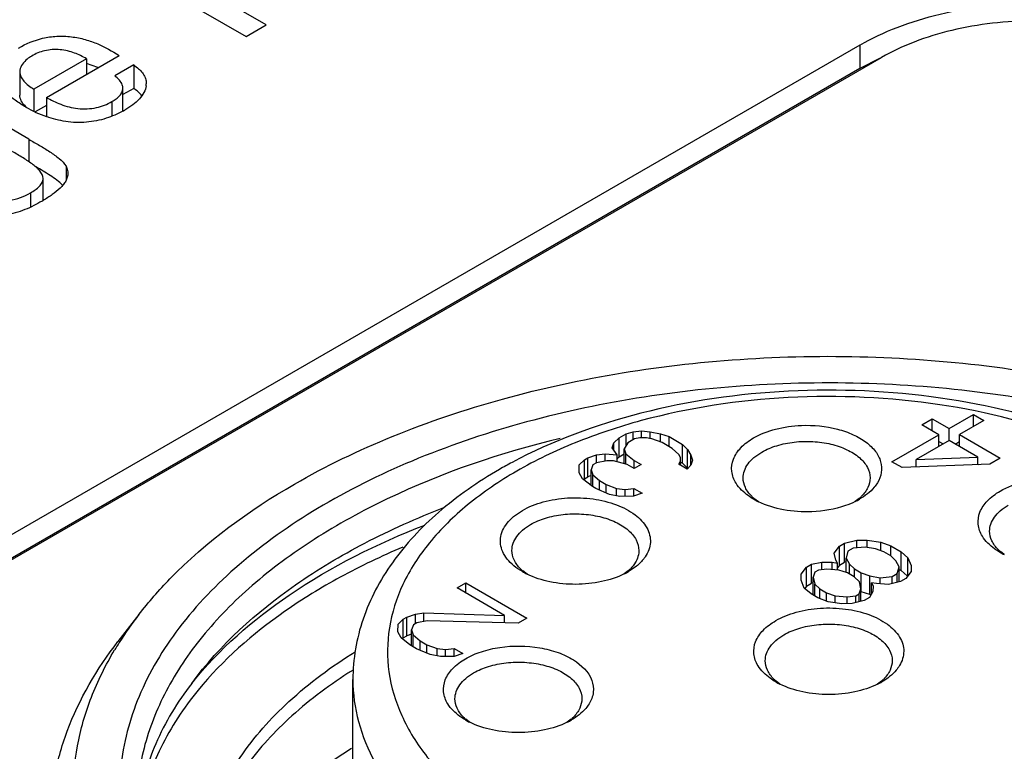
# Model space of a CAD drawing. Header units: inches. Extents: x 0 to 34, y 0 to 22.
# Tile 81 of 103: x 28.763 to 29.099, y 19.215 to 19.465. Entities that reach past the tile are written whole.
import ezdxf

# ---------------------------------------------------------------- set-up
doc = ezdxf.new("R2010")
doc.units = ezdxf.units.IN
doc.header["$LTSCALE"] = 1.87
doc.header["$MEASUREMENT"] = 0
doc.layers.get('0').update_dxf_attribs({"linetype": 'CONTINUOUS'})

msp = doc.modelspace()

# ---------------------------------------------------------------- linework, layer by layer
at = {"color": 7, "linetype": 'CONTINUOUS'}
for p, q in [((28.8472902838, 19.4633005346), (28.7976297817, 19.4919738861)), ((28.7907531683, 19.4880034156), (28.8404136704, 19.4593300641)), ((28.8404136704, 19.4593300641), (28.8472902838, 19.4633005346)), ((29.0498891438, 19.4564103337), (28.6469679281, 19.2238072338)), ((29.0498891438, 19.4564103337), (29.0498891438, 19.448374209)), ((28.7722809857, 19.4385755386), (28.7971112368, 19.4529122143)), ((28.6543336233, 19.2195543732), (29.0572548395, 19.4521574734)), ((28.7859576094, 19.4517219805), (28.7680128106, 19.4413608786)), ((28.7859576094, 19.4517219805), (28.7859576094, 19.4464722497)), ((28.7898592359, 19.4487299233), (28.7859576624, 19.450151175)), ((28.8020609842, 19.4496562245), (28.7955968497, 19.4459239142)), ((28.8020609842, 19.4496562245), (28.8020609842, 19.4416200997)), ((29.0568171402, 19.451951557), (29.0498891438, 19.448374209)), ((29.0498891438, 19.448374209), (28.6469679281, 19.215771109)), ((28.7632244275, 19.4473517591), (28.7632244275, 19.4393156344)), ((28.8063291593, 19.4437804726), (28.8063613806, 19.4431959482)), ((28.7680128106, 19.4413608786), (28.7680128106, 19.4337958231)), ((28.7983756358, 19.4338964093), (28.7983756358, 19.4416910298)), ((28.8020609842, 19.4416200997), (28.7983756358, 19.4394922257)), ((28.7663157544, 19.4242553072), (28.7447843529, 19.4367643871)), ((28.7722809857, 19.4357891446), (28.7684425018, 19.4335728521)), ((28.7722809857, 19.4385755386), (28.7722809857, 19.4320140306)), ((28.7946373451, 19.4371080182), (28.7946373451, 19.4321291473)), ((28.7656444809, 19.435007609), (28.7649858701, 19.4356275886)), ((28.7663157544, 19.4242553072), (28.7663157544, 19.4165952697)), ((28.778975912, 19.4150402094), (28.778975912, 19.4102554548)), ((28.7711407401, 19.4033756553), (28.7711407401, 19.4108937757)), ((28.7668058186, 19.4059424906), (28.7668058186, 19.4010877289)), ((28.7709131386, 19.4032311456), (28.7707950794, 19.4031628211)), ((29.0710425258, 19.3267828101), (29.0745964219, 19.3288347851)), ((29.0745964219, 19.324730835), (29.0745964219, 19.3288347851)), ((29.0745964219, 19.3288347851), (29.0803961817, 19.3254860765)), ((29.0803961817, 19.3254860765), (29.0886886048, 19.3302740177)), ((29.092168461, 19.3282647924), (29.0838760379, 19.3234768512)), ((29.0886886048, 19.326255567), (29.0886886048, 19.3302740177)), ((29.0886886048, 19.3302740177), (29.092168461, 19.3282647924)), ((29.0768422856, 19.3234341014), (29.0710425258, 19.3267828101)), ((29.0803961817, 19.3214248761), (29.0803961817, 19.3254860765)), ((28.9659632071, 19.3206283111), (28.967752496, 19.3223311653)), ((28.967752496, 19.3223311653), (28.9701217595, 19.3236991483)), ((28.967752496, 19.3159022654), (28.967752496, 19.3223311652)), ((28.9701217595, 19.3236991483), (28.972478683, 19.3243902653)), ((28.9701217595, 19.3197627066), (28.9701217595, 19.3236991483)), ((28.9730216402, 19.3220247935), (28.9706523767, 19.3206568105)), ((28.972478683, 19.3243902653), (28.9754155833, 19.3247465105)), ((28.972478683, 19.3217112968), (28.972478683, 19.3243902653)), ((28.9747862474, 19.3223739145), (28.9730216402, 19.3220247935)), ((28.9771308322, 19.3223881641), (28.9747862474, 19.3223739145)), ((28.9754155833, 19.3223739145), (28.9754155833, 19.3247465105)), ((28.9754155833, 19.3247465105), (28.9783401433, 19.3244258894)), ((28.9788830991, 19.3220604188), (28.9771308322, 19.3223881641)), ((28.9783401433, 19.3220604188), (28.9783401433, 19.3244258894)), ((28.9783401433, 19.3244258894), (28.9818446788, 19.3237703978)), ((28.9823752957, 19.3207280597), (28.9788830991, 19.3220604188)), ((28.9818446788, 19.3209305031), (28.9818446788, 19.3237703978)), ((28.9818446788, 19.3237703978), (28.9847568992, 19.3227729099)), ((28.9847568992, 19.3193529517), (28.9847568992, 19.3227729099)), ((28.9847568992, 19.3227729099), (28.989396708, 19.3200939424)), ((29.0608497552, 19.3142002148), (29.0768422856, 19.3234341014)), ((29.0768422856, 19.3194156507), (29.0768422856, 19.3234341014)), ((29.0838760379, 19.319372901), (29.0838760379, 19.3234768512)), ((29.0838760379, 19.3234768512), (29.0977954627, 19.3154399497)), ((28.9653462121, 19.3189325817), (28.9659632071, 19.3206283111)), ((28.9670614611, 19.3165742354), (28.9653462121, 19.3189325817)), ((28.9659632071, 19.3180842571), (28.9659632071, 19.3206283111)), ((28.9706523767, 19.3206568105), (28.9694430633, 19.3186190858)), ((28.9694430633, 19.3135162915), (28.9694430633, 19.3186190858)), ((28.9694430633, 19.3186190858), (28.9699983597, 19.3169304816)), ((28.9858551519, 19.3187188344), (28.9823752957, 19.3207280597)), ((28.9881627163, 19.3167024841), (28.9858551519, 19.3187188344)), ((28.989396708, 19.3136650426), (28.989396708, 19.3200939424)), ((28.989396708, 19.3200939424), (28.9911242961, 19.3184124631)), ((28.9911242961, 19.3119835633), (28.9911242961, 19.3184124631)), ((28.9911242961, 19.3184124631), (28.9922595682, 19.316388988)), ((29.0803221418, 19.3214248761), (29.0690681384, 19.3149269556)), ((29.0768422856, 19.3211091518), (29.078308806, 19.3202624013)), ((29.0901817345, 19.3157320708), (29.0803221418, 19.3214248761)), ((29.0824095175, 19.3202196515), (29.0838760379, 19.3210664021)), ((28.9541045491, 19.3131115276), (28.9558938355, 19.3148143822)), ((28.9558938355, 19.3148143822), (28.9570784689, 19.3154983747)), ((28.9558938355, 19.3083854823), (28.9558938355, 19.3148143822)), ((28.9570784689, 19.3154983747), (28.9600277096, 19.3165314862)), ((28.9570784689, 19.3090694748), (28.9570784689, 19.3154983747)), ((28.9600277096, 19.3165314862), (28.9629646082, 19.3168877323)), ((28.9600277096, 19.3138240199), (28.9600277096, 19.3165314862)), ((28.9629646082, 19.3145222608), (28.9629646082, 19.3168877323)), ((28.9629646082, 19.3168877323), (28.9670614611, 19.3165742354)), ((28.9670614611, 19.3141929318), (28.9670614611, 19.3165742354)), ((28.967752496, 19.3159022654), (28.9670614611, 19.3152446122)), ((28.967752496, 19.3159022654), (28.9694430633, 19.3168783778)), ((28.9699983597, 19.3133585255), (28.9699983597, 19.3169304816)), ((28.9699983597, 19.3169304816), (28.9728859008, 19.31457926)), ((28.9887303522, 19.3156907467), (28.9881627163, 19.3167024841)), ((28.9887056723, 19.314337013), (28.9887303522, 19.3156907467)), ((28.9887303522, 19.314337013), (28.9887303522, 19.3156907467)), ((28.9922595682, 19.3131742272), (28.9922595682, 19.316388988)), ((28.9922595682, 19.316388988), (28.9928148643, 19.3147003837)), ((29.0690681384, 19.3149269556), (29.0901817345, 19.3157320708)), ((29.0690681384, 19.3123806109), (29.0690681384, 19.3149269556)), ((29.0901817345, 19.3132255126), (29.0901817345, 19.3157320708)), ((29.0977954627, 19.3154399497), (29.0942415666, 19.3133879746)), ((28.9540551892, 19.3104040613), (28.9541045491, 19.3131115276)), ((28.9541045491, 19.3104040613), (28.9541045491, 19.3131115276)), ((28.9587937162, 19.3131400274), (28.9581767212, 19.311444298)), ((28.9581767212, 19.3060672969), (28.9581767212, 19.311444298)), ((28.9581767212, 19.311444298), (28.9587320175, 19.3097556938)), ((28.9599783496, 19.3138240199), (28.9587937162, 19.3131400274)), ((28.9635075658, 19.3145222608), (28.9599783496, 19.3138240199)), ((28.9658521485, 19.3145365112), (28.9635075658, 19.3145222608)), ((28.9705166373, 19.3132112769), (28.9658521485, 19.3145365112)), ((28.9728365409, 19.3118717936), (28.9705166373, 19.3132112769)), ((28.9752058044, 19.3132397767), (28.9728365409, 19.3118717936)), ((28.9728859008, 19.3118717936), (28.9728859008, 19.31457926)), ((28.9728859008, 19.31457926), (28.9752058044, 19.3132397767)), ((28.9881010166, 19.3133181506), (28.9887056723, 19.314337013)), ((28.9910008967, 19.3116437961), (28.9881010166, 19.3133181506)), ((28.9887056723, 19.31296903), (28.9887056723, 19.314337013)), ((28.9887303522, 19.3140497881), (28.989396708, 19.3136650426)), ((28.9911242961, 19.3119835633), (28.989396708, 19.3136650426)), ((28.9921978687, 19.3130046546), (28.9910008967, 19.3116437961)), ((28.9928148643, 19.3147003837), (28.9921978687, 19.3130046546)), ((29.0643296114, 19.3121909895), (29.0608497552, 19.3142002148)), ((29.0942415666, 19.3133879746), (29.0643296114, 19.3121909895)), ((29.0901817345, 19.3134071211), (29.090475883, 19.3132372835)), ((28.955190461, 19.3083805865), (28.9540551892, 19.3104040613)), ((28.9586579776, 19.3056944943), (28.955190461, 19.3083805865)), ((28.9558938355, 19.3083854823), (28.9555223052, 19.3080318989)), ((28.9558938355, 19.3083854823), (28.9570784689, 19.3090694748)), ((28.9581767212, 19.3094541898), (28.9570784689, 19.3090694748)), ((28.9587320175, 19.3056944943), (28.9587320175, 19.3097556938)), ((28.9587320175, 19.3097556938), (28.9610395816, 19.3077393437)), ((28.9598179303, 19.3050247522), (28.9586579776, 19.3056944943)), ((28.9644700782, 19.3030226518), (28.9598179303, 19.3050247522)), ((28.9610395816, 19.3044990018), (28.9610395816, 19.3077393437)), ((28.9610395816, 19.3077393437), (28.9633594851, 19.3063998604)), ((28.9633594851, 19.3035006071), (28.9633594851, 19.3063998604)), ((28.9633594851, 19.3063998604), (28.9668516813, 19.3050675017)), ((28.9668516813, 19.3025771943), (28.9668516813, 19.3050675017)), ((28.9668516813, 19.3050675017), (28.9697762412, 19.3047468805)), ((28.9697762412, 19.3047468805), (28.972713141, 19.3051031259)), ((28.9697762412, 19.3023781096), (28.9697762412, 19.3047468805)), ((28.972713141, 19.3023956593), (28.972713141, 19.3051031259)), ((28.972713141, 19.3051031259), (28.9756130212, 19.3034287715)), ((28.967974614, 19.3023671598), (28.9644700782, 19.3030226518)), ((28.9726637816, 19.3023956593), (28.967974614, 19.3023671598)), ((28.9756130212, 19.3034287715), (28.9726637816, 19.3023956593)), ((29.0152533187, 19.3005322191), (29.01374512, 19.3016802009)), ((29.0497003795, 19.3016813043), (29.0483105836, 19.3006138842)), ((28.9323711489, 19.2960160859), (28.9347133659, 19.2975718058)), ((29.0411157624, 19.2829816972), (29.04291739, 19.2853614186)), ((29.04291739, 19.2853614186), (29.0446943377, 19.2863874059)), ((29.04291739, 19.2789325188), (29.04291739, 19.2853614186)), ((29.0446943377, 19.2863874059), (29.0488158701, 19.2874276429)), ((29.0446943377, 19.2799585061), (29.0446943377, 19.2863874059)), ((29.0475942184, 19.2847130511), (29.0458172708, 19.2836870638)), ((29.0517034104, 19.2850764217), (29.0475942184, 19.2847130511)), ((29.0488158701, 19.2874276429), (29.0523327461, 19.2874490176)), ((29.0488158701, 19.2848210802), (29.0488158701, 19.2874276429)), ((29.0552079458, 19.28442093), (29.0517034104, 19.2850764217)), ((29.0523327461, 19.2849587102), (29.0523327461, 19.2874490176)), ((29.0523327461, 19.2874490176), (29.0570095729, 19.2868006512)), ((29.0570095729, 19.2838038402), (29.0570095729, 19.2868006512)), ((29.0570095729, 19.2868006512), (29.0605017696, 19.2854682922)), ((29.0605017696, 19.2820839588), (29.0605017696, 19.2854682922)), ((29.0605017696, 19.2854682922), (29.0639816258, 19.2834590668)), ((29.0416587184, 19.2806162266), (29.0411157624, 19.2829816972)), ((29.0458172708, 19.2836870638), (29.0451879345, 19.2813144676)), ((29.0451879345, 19.2764105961), (29.0451879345, 19.2813144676)), ((29.0451879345, 19.2813144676), (29.0463232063, 19.2792909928)), ((29.0581201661, 19.283423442), (29.0552079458, 19.28442093)), ((29.0604400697, 19.2820839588), (29.0581201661, 19.283423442)), ((29.0621676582, 19.2804024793), (29.0604400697, 19.2820839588)), ((29.0639816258, 19.277030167), (29.0639816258, 19.2834590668)), ((29.0639816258, 19.2834590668), (29.0662891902, 19.2814427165)), ((29.0662891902, 19.2752774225), (29.0662891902, 19.2814427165)), ((29.0662891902, 19.2814427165), (29.0674121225, 19.2787423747)), ((29.0991777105, 19.2825006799), (29.0978541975, 19.2835220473)), ((28.9732452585, 19.2782320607), (28.9709030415, 19.2766763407)), ((29.0298494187, 19.2758069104), (29.0316510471, 19.2781866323)), ((29.0316510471, 19.2781866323), (29.0334279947, 19.2792126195)), ((29.0316510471, 19.2717577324), (29.0316510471, 19.2781866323)), ((29.0334279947, 19.2792126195), (29.0369572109, 19.2799108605)), ((29.0334279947, 19.2727837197), (29.0334279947, 19.2792126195)), ((29.0369572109, 19.2799108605), (29.0404740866, 19.2799322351)), ((29.0369572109, 19.277344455), (29.0369572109, 19.2799108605)), ((29.0404740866, 19.2774146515), (29.0404740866, 19.2799322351)), ((29.0404740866, 19.2799322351), (29.0422263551, 19.2796044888)), ((29.0422263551, 19.2796044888), (29.0416587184, 19.2806162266)), ((29.0422263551, 19.2772390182), (29.0422263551, 19.2796044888)), ((29.04291739, 19.2789325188), (29.0422263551, 19.2780197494)), ((29.04291739, 19.2789325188), (29.0446943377, 19.2799585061)), ((29.0451879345, 19.2800830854), (29.0446943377, 19.2799585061)), ((29.0463232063, 19.2758710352), (29.0463232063, 19.2792909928)), ((29.0463232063, 19.2792909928), (29.0480507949, 19.2776095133)), ((29.0633029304, 19.2783790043), (29.0621676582, 19.2804024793)), ((29.0626735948, 19.2760064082), (29.0633029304, 19.2783790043)), ((29.0633029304, 19.2731814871), (29.0633029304, 19.2783790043)), ((29.0674121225, 19.2787423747), (29.0673751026, 19.2767117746)), ((28.9363120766, 19.2758112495), (28.9348312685, 19.2769406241)), ((28.9707864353, 19.2769420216), (28.9694859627, 19.2759364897)), ((29.0298123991, 19.2737763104), (29.0298494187, 19.2758069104)), ((29.0298494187, 19.2737763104), (29.0298494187, 19.2758069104)), ((29.0345509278, 19.2765122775), (29.0339339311, 19.2748165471)), ((29.0339339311, 19.2686606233), (29.0339339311, 19.2748165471)), ((29.0339339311, 19.2748165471), (29.0344768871, 19.2724510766)), ((29.0357355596, 19.277196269), (29.0345509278, 19.2765122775)), ((29.0386724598, 19.2775525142), (29.0357355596, 19.277196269)), ((29.0427693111, 19.2772390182), (29.0386724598, 19.2775525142)), ((29.0456815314, 19.2762415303), (29.0427693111, 19.2772390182)), ((29.0480014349, 19.274902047), (29.0456815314, 19.2762415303)), ((29.0497290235, 19.2732205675), (29.0480014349, 19.274902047)), ((29.0480507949, 19.274902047), (29.0480507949, 19.2776095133)), ((29.0480507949, 19.2776095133), (29.0503706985, 19.2762700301)), ((29.0503706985, 19.2698411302), (29.0503706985, 19.2762700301)), ((29.0503706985, 19.2762700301), (29.0532829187, 19.2752725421)), ((29.0532829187, 19.2688436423), (29.0532829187, 19.2752725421)), ((29.0532829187, 19.2752725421), (29.0567874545, 19.2746170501)), ((29.0567874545, 19.2746170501), (29.0608966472, 19.2749804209)), ((29.0567874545, 19.2724867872), (29.0567874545, 19.2746170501)), ((29.0608966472, 19.2749804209), (29.0626735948, 19.2760064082)), ((29.0608966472, 19.2725741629), (29.0608966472, 19.2749804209)), ((29.0626735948, 19.2730226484), (29.0626735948, 19.2760064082)), ((29.0633029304, 19.2774220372), (29.0639816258, 19.277030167)), ((29.0660636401, 19.2752109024), (29.0639816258, 19.277030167)), ((29.0673751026, 19.2767117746), (29.0655734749, 19.2743320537)), ((28.9124301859, 19.2711001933), (28.9153917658, 19.2728101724)), ((28.9286695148, 19.2617238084), (28.9124301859, 19.2711001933)), ((28.9153917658, 19.2693902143), (28.9153917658, 19.2728101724)), ((28.9153917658, 19.2728101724), (28.936270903, 19.2607548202)), ((29.0309353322, 19.2710759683), (29.0298123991, 19.2737763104)), ((29.0332428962, 19.2690596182), (29.0309353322, 19.2710759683)), ((29.0316510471, 19.2717577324), (29.0310621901, 19.2709799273)), ((29.0316510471, 19.2717577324), (29.0334279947, 19.2727837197)), ((29.0339339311, 19.2728838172), (29.0334279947, 19.2727837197)), ((29.0344768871, 19.2683471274), (29.0344768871, 19.2724510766)), ((29.0344768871, 19.2724510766), (29.0362044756, 19.2707695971)), ((29.0502719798, 19.2708550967), (29.0497290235, 19.2732205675)), ((29.0538258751, 19.268970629), (29.0538258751, 19.2729070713)), ((29.0538258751, 19.2729070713), (29.0543935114, 19.2718953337)), ((29.0555781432, 19.2725793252), (29.0538258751, 19.2729070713)), ((29.0543935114, 19.2718953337), (29.0543564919, 19.2698647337)), ((29.0596749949, 19.2722658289), (29.0555781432, 19.2725793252)), ((29.0637965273, 19.2733060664), (29.0596749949, 19.2722658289)), ((29.0655734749, 19.2743320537), (29.0637965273, 19.2733060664)), ((29.0355627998, 19.267720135), (29.0332428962, 19.2690596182)), ((29.039054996, 19.2663877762), (29.0355627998, 19.267720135)), ((29.0362044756, 19.2674753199), (29.0362044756, 19.2707695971)), ((29.0362044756, 19.2707695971), (29.0385243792, 19.2694301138)), ((29.0385243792, 19.2665902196), (29.0385243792, 19.2694301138)), ((29.0385243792, 19.2694301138), (29.0414365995, 19.2684326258)), ((29.0414365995, 19.266057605), (29.0414365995, 19.2684326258)), ((29.0414365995, 19.2684326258), (29.0455334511, 19.2681191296)), ((29.0455334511, 19.2681191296), (29.0484703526, 19.268475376)), ((29.0455334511, 19.2657503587), (29.0455334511, 19.2681191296)), ((29.0484703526, 19.268475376), (29.0496549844, 19.2691593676)), ((29.0484703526, 19.2660691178), (29.0484703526, 19.268475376)), ((29.0496549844, 19.2691593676), (29.0502719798, 19.2708550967)), ((29.0496549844, 19.2663681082), (29.0496549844, 19.2691593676)), ((29.0502719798, 19.2665238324), (29.0502719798, 19.2708550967)), ((29.0502719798, 19.2698981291), (29.0503706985, 19.2698411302)), ((29.0532829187, 19.2688436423), (29.0503706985, 19.2698411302)), ((29.0531471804, 19.2678270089), (29.0513702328, 19.2668010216)), ((29.0543564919, 19.2698647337), (29.0531471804, 19.2678270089)), ((29.0537037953, 19.2687649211), (29.0532829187, 19.2688436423)), ((29.0437318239, 19.2657394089), (29.039054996, 19.2663877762)), ((29.0472486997, 19.2657607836), (29.0437318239, 19.2657394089)), ((29.0513702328, 19.2668010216), (29.0472486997, 19.2657607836)), ((28.8038735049, 19.2620776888), (28.7966856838, 19.25279873)), ((28.8940683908, 19.2604983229), (28.8952530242, 19.2611823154)), ((28.8952530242, 19.2611823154), (28.8982022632, 19.2622154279)), ((28.8952530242, 19.2547534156), (28.8952530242, 19.2611823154)), ((28.8982022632, 19.2622154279), (28.9011391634, 19.2625716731)), ((28.8982022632, 19.2588667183), (28.8982022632, 19.2622154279)), ((28.9011391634, 19.2596491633), (28.9011391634, 19.2625716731)), ((28.9011391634, 19.2625716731), (28.9286695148, 19.2617238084)), ((28.9286695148, 19.2591683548), (28.9286695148, 19.2617238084)), ((28.8922297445, 19.256088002), (28.8922791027, 19.2587954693)), ((28.8922791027, 19.2587954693), (28.8940683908, 19.2604983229)), ((28.8940683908, 19.2540694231), (28.8940683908, 19.2604983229)), ((28.897548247, 19.2584890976), (28.896931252, 19.2567933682)), ((28.8987328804, 19.2591730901), (28.897548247, 19.2584890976)), ((28.9022620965, 19.259871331), (28.8987328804, 19.2591730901)), ((28.9333093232, 19.2590448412), (28.9022620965, 19.259871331)), ((28.936270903, 19.2607548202), (28.9333093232, 19.2590448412)), ((28.8933650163, 19.2540645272), (28.8922297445, 19.256088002)), ((28.8940683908, 19.2540694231), (28.8952530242, 19.2547534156)), ((28.896931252, 19.2553412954), (28.8952530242, 19.2547534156)), ((28.896931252, 19.2513214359), (28.896931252, 19.2567933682)), ((28.896931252, 19.2567933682), (28.8974865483, 19.255104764)), ((28.8974865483, 19.2510008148), (28.8974865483, 19.255104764)), ((28.8974865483, 19.255104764), (28.8997941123, 19.2530884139)), ((28.8962525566, 19.2517133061), (28.8933650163, 19.2540645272)), ((28.8940683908, 19.2540694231), (28.8936968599, 19.2537158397)), ((28.898572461, 19.2503738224), (28.8962525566, 19.2517133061)), ((28.8997941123, 19.249848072), (28.8997941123, 19.2530884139)), ((28.8997941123, 19.2530884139), (28.9021140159, 19.2517489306)), ((28.9021140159, 19.2488496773), (28.9021140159, 19.2517489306)), ((28.9021140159, 19.2517489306), (28.9056062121, 19.2504165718)), ((28.903224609, 19.248371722), (28.898572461, 19.2503738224)), ((28.9067291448, 19.24771623), (28.903224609, 19.248371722)), ((28.9056062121, 19.2479262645), (28.9056062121, 19.2504165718)), ((28.9056062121, 19.2504165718), (28.908530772, 19.2500959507)), ((28.9114183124, 19.2477447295), (28.9067291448, 19.24771623)), ((28.908530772, 19.2500959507), (28.9114676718, 19.2504521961)), ((28.908530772, 19.2477271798), (28.908530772, 19.2500959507)), ((28.914367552, 19.2487778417), (28.9114183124, 19.2477447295)), ((28.9114676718, 19.2477447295), (28.9114676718, 19.2504521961)), ((28.9114676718, 19.2504521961), (28.914367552, 19.2487778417)), ((28.8768730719, 19.0980879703), (28.8768730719, 19.2398598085)), ((29.022620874, 19.238297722), (29.021297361, 19.2393190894)), ((29.0572535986, 19.2393208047), (29.055924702, 19.2382953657)), ((28.9167182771, 19.2253022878), (28.9153954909, 19.2263231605)), ((28.9513509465, 19.2263240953), (28.9500230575, 19.2252994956))]:
    msp.add_line(p, q, dxfattribs=at)
for centre, radius, start, end in [((28.7669437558, 19.4473522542), 0.0037193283, 172.6025214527, 180.0076261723), ((28.8006794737, 19.4431992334), 0.0056809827, 353.3100031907, 359.9668672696), ((28.7862513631, 19.4713344), 0.0417527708, 239.925167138, 250.422913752), ((28.7810163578, 19.4654570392), 0.0360422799, 298.8328138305, 300.0047162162), ((28.73866892, 19.4588187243), 0.0642624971, 300.1163731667, 300.3618631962), ((29.0055502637, 19.1752828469), 0.1573611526, 118.2037860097, 119.993457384), ((29.0228856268, 19.3123290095), 0.0140337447, 225.0431907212, 229.3585421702), ((29.0264296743, 19.3236224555), 0.0256325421, 240.0400334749, 244.2469249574), ((29.0370667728, 19.3235362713), 0.0255321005, 296.0767516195, 299.9588706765), ((29.0405497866, 19.3123430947), 0.0140501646, 310.6381871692, 314.9425764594), ((29.1069947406, 19.2941706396), 0.0140336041, 225.0431763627, 229.357854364), ((29.1104652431, 19.3053367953), 0.0254856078, 240.0406095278, 243.7363112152), ((28.9439717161, 19.2875897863), 0.0140339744, 225.043214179, 229.3596656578), ((28.9475769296, 19.2990019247), 0.0257660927, 240.0540067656, 244.1616724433), ((28.9582209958, 19.2986747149), 0.0253921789, 296.3209069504, 299.963415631), ((28.9616358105, 19.2876036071), 0.0140500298, 310.6388299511, 314.9425901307), ((28.9016797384, 19.1861037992), 0.1238465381, 142.1605653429, 147.6111100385), ((28.8954002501, 19.1901422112), 0.1163807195, 147.6339895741, 149.0650809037), ((28.9705562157, 19.0949443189), 0.1752812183, 122.3568006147, 122.9732486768), ((29.0304379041, 19.2499676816), 0.0140336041, 225.0431763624, 229.3578543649), ((29.0339084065, 19.2611338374), 0.0254856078, 240.0406095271, 243.7363112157), ((29.0446624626, 19.2610993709), 0.0254450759, 296.2440370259, 299.9621153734), ((29.04810279, 19.2499812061), 0.0140492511, 310.6425441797, 314.9426690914), ((28.9245360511, 19.2369716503), 0.0140335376, 225.0431695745, 229.3575291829), ((28.9280054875, 19.248133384), 0.0254810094, 240.0375342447, 243.731872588), ((28.9387608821, 19.2481005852), 0.0254423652, 296.2467377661, 299.9621706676), ((28.9422003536, 19.2369858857), 0.0140501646, 310.638187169, 314.9425764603)]:
    msp.add_arc(centre, radius, start, end, dxfattribs=at)
for points, knots in [([(29.0498891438, 19.4564103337), (29.0539653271, 19.4587638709), (29.0628978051, 19.4629126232), (29.0774329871, 19.4673549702), (29.0931857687, 19.4700552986), (29.1095316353, 19.4709676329), (29.1258786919, 19.4700632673), (29.141634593, 19.467369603), (29.1561731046, 19.4629312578), (29.165107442, 19.4587833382), (29.1691839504, 19.4564296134)], [0, 0, 0, 0, 0.1139631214, 0.2373410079, 0.3670381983, 0.4999726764, 0.6329150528, 0.7626300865, 0.8860277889, 1, 1, 1, 1]), ([(29.1618182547, 19.452176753), (29.1582451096, 19.4542398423), (29.1504139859, 19.4578756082), (29.1376706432, 19.4617659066), (29.1238601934, 19.4641268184), (29.1095316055, 19.4649192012), (29.0952041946, 19.4641189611), (29.0813968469, 19.4617514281), (29.0686568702, 19.4578570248), (29.0608276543, 19.4542203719), (29.0572548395, 19.4521574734)], [0, 0, 0, 0, 0.113972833, 0.2373712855, 0.367087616, 0.5000311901, 0.6329659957, 0.7626621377, 0.886037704, 1, 1, 1, 1]), ([(28.7627772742, 19.4554151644), (28.7653344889, 19.4568916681), (28.7696336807, 19.458703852), (28.7758538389, 19.4595737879), (28.7807787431, 19.4593676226), (28.7854882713, 19.4584469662), (28.7910234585, 19.4564409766), (28.7947511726, 19.4543414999), (28.7971112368, 19.4529122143)], [0, 0, 0, 0, 0.2436961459, 0.3778080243, 0.5156846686, 0.6485588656, 0.7722931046, 1, 1, 1, 1]), ([(28.7672556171, 19.4526740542), (28.7667255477, 19.4523679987), (28.7649823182, 19.4511987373), (28.7634508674, 19.4493336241), (28.7632553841, 19.447831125)], [0, 0, 0, 0, 0.2877344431, 1, 1, 1, 1]), ([(28.7859576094, 19.4517219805), (28.7846641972, 19.4525042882), (28.782554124, 19.4535458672), (28.77948107, 19.4545005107), (28.7760532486, 19.4550429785), (28.771760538, 19.4547810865), (28.7686249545, 19.4534646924), (28.7672556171, 19.4526740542)], [0, 0, 0, 0, 0.2306247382, 0.3563991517, 0.4896987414, 0.75875562, 1, 1, 1, 1]), ([(28.8020609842, 19.4496562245), (28.8026295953, 19.4492406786), (28.803716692, 19.4484265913), (28.8051077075, 19.4470375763), (28.8060181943, 19.4454622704), (28.8062902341, 19.4443298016), (28.8063291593, 19.4437804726)], [0, 0, 0, 0, 0.2815493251, 0.5427009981, 0.7798416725, 1, 1, 1, 1]), ([(28.765327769, 19.4352027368), (28.7646840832, 19.4355743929), (28.7634215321, 19.4363287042), (28.7613296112, 19.4377110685), (28.7591814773, 19.4393822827), (28.757208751, 19.4414650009), (28.7558708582, 19.4437576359), (28.7555540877, 19.4454388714), (28.7555540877, 19.4462419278)], [0, 0, 0, 0, 0.1449917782, 0.2868028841, 0.4889864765, 0.6746399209, 0.8433468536, 1, 1, 1, 1]), ([(28.7632244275, 19.4473517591), (28.7632244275, 19.4467800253), (28.763510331, 19.4455750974), (28.7645856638, 19.4439803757), (28.7661390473, 19.4425658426), (28.7673585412, 19.4417522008), (28.7680128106, 19.4413608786)], [0, 0, 0, 0, 0.2149096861, 0.4503944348, 0.7134334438, 1, 1, 1, 1]), ([(28.7983756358, 19.4416910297), (28.7983756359, 19.4420759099), (28.7981699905, 19.4431018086), (28.7972045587, 19.4445963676), (28.7961798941, 19.4455035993), (28.7955968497, 19.4459239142)], [0, 0, 0, 0, 0.2210224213, 0.5872469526, 1, 1, 1, 1]), ([(28.8063217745, 19.442537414), (28.8062271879, 19.4417276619), (28.8056621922, 19.4400590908), (28.8040016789, 19.4378740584), (28.8017326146, 19.4359168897), (28.7999771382, 19.4347860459), (28.7990400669, 19.4342449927)], [0, 0, 0, 0, 0.2146560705, 0.4515736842, 0.7150968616, 1, 1, 1, 1]), ([(28.7649858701, 19.4356275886), (28.7644749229, 19.4361526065), (28.7636066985, 19.4372653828), (28.7632244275, 19.4386599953), (28.7632244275, 19.4393156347)], [0, 0, 0, 0, 0.5277206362, 1, 1, 1, 1]), ([(28.7946373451, 19.4371080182), (28.795146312, 19.4374018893), (28.7960945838, 19.4380273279), (28.7972946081, 19.4391209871), (28.7981471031, 19.4403323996), (28.7983756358, 19.4412562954), (28.7983756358, 19.4416910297)], [0, 0, 0, 0, 0.2866345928, 0.5519806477, 0.7879751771, 1, 1, 1, 1]), ([(28.8048938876, 19.4391389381), (28.8047052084, 19.4393693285), (28.8038475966, 19.4402931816), (28.8028359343, 19.4410537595), (28.8020609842, 19.4416200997)], [0, 0, 0, 0, 0.2367877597, 1, 1, 1, 1]), ([(28.7722809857, 19.4385755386), (28.7738296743, 19.4376470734), (28.7772721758, 19.4359535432), (28.782057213, 19.4347171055), (28.7862013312, 19.4345896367), (28.7901976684, 19.4350646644), (28.7929989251, 19.4361620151), (28.7946373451, 19.4371080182)], [0, 0, 0, 0, 0.2306786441, 0.4876588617, 0.6239285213, 0.7583048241, 1, 1, 1, 1]), ([(28.7983979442, 19.433882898), (28.796583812, 19.4328843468), (28.7925604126, 19.4311105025), (28.7870575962, 19.4300529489), (28.7823953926, 19.4299229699), (28.7777694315, 19.4303582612), (28.7744052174, 19.431235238), (28.772261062, 19.4319952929)], [0, 0, 0, 0, 0.2300632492, 0.4848494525, 0.6168371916, 0.7472625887, 1, 1, 1, 1]), ([(28.7663157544, 19.4242553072), (28.7675211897, 19.423559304), (28.7699217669, 19.4221922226), (28.77285698, 19.420411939), (28.7750864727, 19.418888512), (28.7770705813, 19.4173914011), (28.7784252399, 19.4160739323), (28.778975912, 19.4150402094)], [0, 0, 0, 0, 0.264662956, 0.525220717, 0.6527313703, 0.7772991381, 1, 1, 1, 1]), ([(28.7674161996, 19.4158372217), (28.7662639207, 19.4166772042), (28.7638247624, 19.4182274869), (28.7613269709, 19.4196711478), (28.7600627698, 19.4204010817)], [0, 0, 0, 0, 0.4941344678, 1, 1, 1, 1]), ([(28.7711407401, 19.4108937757), (28.7711407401, 19.4118539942), (28.7703041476, 19.4133085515), (28.7688122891, 19.4147708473), (28.7678983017, 19.4154857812), (28.7674161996, 19.4158372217)], [0, 0, 0, 0, 0.4544000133, 0.7176730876, 1, 1, 1, 1]), ([(28.7778233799, 19.4085486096), (28.7772150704, 19.4091878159), (28.775807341, 19.4103489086), (28.7735344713, 19.411928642), (28.771112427, 19.4134418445), (28.7694529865, 19.4144107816), (28.7686148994, 19.4148951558)], [0, 0, 0, 0, 0.2361331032, 0.485758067, 0.7409614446, 1, 1, 1, 1]), ([(28.7795999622, 19.4126382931), (28.7795999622, 19.4121866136), (28.7794648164, 19.4112586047), (28.7788836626, 19.4099424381), (28.7780180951, 19.4086982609), (28.7765327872, 19.4070841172), (28.7742381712, 19.4052575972), (28.7722151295, 19.4039932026), (28.771151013, 19.4033698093)], [0, 0, 0, 0, 0.1039549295, 0.21242894, 0.3282989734, 0.4513335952, 0.7161597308, 1, 1, 1, 1]), ([(28.778975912, 19.4150402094), (28.7790783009, 19.4148507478), (28.7794320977, 19.4140971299), (28.7795999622, 19.4132549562), (28.7795999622, 19.4126382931)], [0, 0, 0, 0, 0.2588374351, 1, 1, 1, 1]), ([(28.7668058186, 19.4059424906), (28.7673737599, 19.4062704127), (28.7684482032, 19.4069446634), (28.769846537, 19.4080930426), (28.7708711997, 19.4093885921), (28.7711407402, 19.4104141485), (28.7711407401, 19.4108937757)], [0, 0, 0, 0, 0.2872628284, 0.5545132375, 0.7899109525, 1, 1, 1, 1]), ([(28.7520155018, 19.4051894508), (28.7543330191, 19.4040317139), (28.7583819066, 19.4029563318), (28.7634348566, 19.4042281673), (28.7657456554, 19.4053303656), (28.7668058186, 19.4059424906)], [0, 0, 0, 0, 0.5039459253, 0.7618604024, 1, 1, 1, 1]), ([(28.7707950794, 19.4031628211), (28.7689162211, 19.4020779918), (28.7659399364, 19.4005430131), (28.7616741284, 19.3990374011), (28.7582082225, 19.3982863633), (28.7546298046, 19.3981228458), (28.7511537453, 19.3986698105), (28.7479744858, 19.3997549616), (28.746059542, 19.4007453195), (28.7451388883, 19.4012189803)], [0, 0, 0, 0, 0.2397934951, 0.3685650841, 0.4990697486, 0.6303988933, 0.762062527, 0.8855658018, 1, 1, 1, 1]), ([(28.8569301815, 19.3065698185), (28.8676487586, 19.3127585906), (28.8908342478, 19.3239015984), (28.9284274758, 19.3365027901), (28.9691357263, 19.3452999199), (29.0118123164, 19.3500424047), (29.0552614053, 19.350600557), (29.0982621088, 19.346956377), (29.1395991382, 19.3392162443), (29.1660272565, 19.3312404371), (29.1786432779, 19.3265613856)], [0, 0, 0, 0, 0.1120242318, 0.2319800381, 0.358118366, 0.4882600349, 0.619988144, 0.7507932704, 0.8782113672, 1, 1, 1, 1]), ([(29.2104835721, 19.3001402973), (29.1999824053, 19.3062035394), (29.1772009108, 19.3170622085), (29.1402132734, 19.3291489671), (29.1001516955, 19.3373387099), (29.0582390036, 19.3413781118), (29.0157476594, 19.3411474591), (28.9739732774, 19.3366526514), (28.9341863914, 19.3280303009), (28.8975900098, 19.3155380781), (28.8652799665, 19.2995390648), (28.8382150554, 19.2804740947), (28.8172136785, 19.2588256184), (28.8030040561, 19.2351025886), (28.7962968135, 19.2099547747), (28.7976036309, 19.1843929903), (28.806800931, 19.1596225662), (28.8172788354, 19.1449317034), (28.8234176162, 19.1379558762)], [0, 0, 0, 0, 0.0658154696, 0.1364387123, 0.2107361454, 0.2873006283, 0.3645804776, 0.4409746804, 0.5149406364, 0.5850968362, 0.650340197, 0.7099854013, 0.7639373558, 0.8128899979, 0.8584721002, 0.9031295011, 0.9495644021, 1, 1, 1, 1]), ([(29.1253573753, 19.3238711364), (29.1099230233, 19.3296504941), (29.0767886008, 19.3376633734), (29.0257702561, 19.3398934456), (28.9760205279, 19.3327368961), (28.944989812, 19.3213693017), (28.9311799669, 19.3139608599)], [0, 0, 0, 0, 0.2479889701, 0.5083522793, 0.7641897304, 1, 1, 1, 1]), ([(29.1244727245, 19.3211987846), (29.1093268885, 19.3271989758), (29.0764402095, 19.3354846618), (29.0257386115, 19.3377716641), (28.9837401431, 19.3314597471), (28.9530723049, 19.3213237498), (28.9391956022, 19.3146833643), (28.9327910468, 19.3109854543)], [0, 0, 0, 0, 0.2475606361, 0.5101106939, 0.7671369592, 0.8876177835, 1, 1, 1, 1]), ([(29.0136275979, 19.3223109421), (29.0159544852, 19.3236544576), (29.0213181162, 19.3256928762), (29.0269658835, 19.3264825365), (29.0299372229, 19.326602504)], [0, 0, 0, 0, 0.4746620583, 1, 1, 1, 1]), ([(29.0299372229, 19.326602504), (29.0340607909, 19.3267689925), (29.040179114, 19.3261930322), (29.0475236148, 19.3236715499), (29.0519874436, 19.3211259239), (29.0552975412, 19.3179923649), (29.0572249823, 19.3143670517), (29.0574810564, 19.3104711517), (29.0565432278, 19.3080902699), (29.055890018, 19.307006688)], [0, 0, 0, 0, 0.3171955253, 0.4633560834, 0.5946109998, 0.7091786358, 0.8093951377, 0.9027536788, 1, 1, 1, 1]), ([(28.9475986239, 19.3221648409), (28.9273573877, 19.3172434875), (28.8983335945, 19.3074416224), (28.8639361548, 19.2885843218), (28.8425849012, 19.2728731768), (28.8253623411, 19.25547123), (28.8126592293, 19.236680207), (28.8048333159, 19.2168699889), (28.8030541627, 19.2031560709), (28.8030541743, 19.1964647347)], [0, 0, 0, 0, 0.3047097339, 0.443793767, 0.5726053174, 0.6911041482, 0.8002394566, 0.9021207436, 1, 1, 1, 1]), ([(29.0076625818, 19.3068314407), (29.0068932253, 19.3080571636), (29.0058140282, 19.3108237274), (29.0064770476, 19.3153576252), (29.0092864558, 19.319374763), (29.0120483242, 19.3213990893), (29.0136275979, 19.3223109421)], [0, 0, 0, 0, 0.232556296, 0.4572972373, 0.7069499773, 1, 1, 1, 1]), ([(29.0164109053, 19.3174900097), (29.0180137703, 19.3184154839), (29.021642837, 19.3199130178), (29.0275575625, 19.3210963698), (29.0338139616, 19.3212695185), (29.0398992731, 19.3204147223), (29.045327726, 19.3186009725), (29.0496760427, 19.31595138), (29.0526217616, 19.3126011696), (29.053375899, 19.309898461), (29.0533758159, 19.3086494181)], [0, 0, 0, 0, 0.1288274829, 0.2705619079, 0.4178787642, 0.5623784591, 0.6961932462, 0.8135865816, 0.913061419, 1, 1, 1, 1]), ([(29.0100687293, 19.3086494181), (29.0100687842, 19.3094742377), (29.0103735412, 19.3111934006), (29.0116767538, 19.3135887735), (29.0137369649, 19.3157540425), (29.0154607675, 19.3169414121), (29.0164109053, 19.3174900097)], [0, 0, 0, 0, 0.2177897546, 0.4509217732, 0.710304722, 1, 1, 1, 1]), ([(28.9268852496, 19.3115705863), (28.9195531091, 19.3073371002), (28.9061033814, 19.2980362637), (28.8898632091, 19.2807740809), (28.8793515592, 19.2611271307), (28.8768730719, 19.2468217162), (28.8768730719, 19.2398598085)], [0, 0, 0, 0, 0.2780607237, 0.5334149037, 0.7713554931, 1, 1, 1, 1]), ([(28.9327910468, 19.3109854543), (28.9269168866, 19.3075937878), (28.9161460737, 19.3003132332), (28.9028119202, 19.2872974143), (28.8934830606, 19.2729973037), (28.8885788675, 19.2577770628), (28.8884294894, 19.2421878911), (28.8930488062, 19.2269256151), (28.902112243, 19.2125604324), (28.9104243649, 19.204247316), (28.9151021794, 19.2003108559)], [0, 0, 0, 0, 0.1489787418, 0.2840893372, 0.4066990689, 0.5203339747, 0.6305442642, 0.7437900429, 0.8657209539, 1, 1, 1, 1]), ([(29.012969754, 19.3023981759), (29.0120950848, 19.3032729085), (29.0106429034, 19.3051801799), (29.0100686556, 19.3075431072), (29.0100687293, 19.3086494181)], [0, 0, 0, 0, 0.5278883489, 1, 1, 1, 1]), ([(29.0533758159, 19.3086494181), (29.0533757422, 19.3075431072), (29.0528016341, 19.3051802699), (29.0513496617, 19.3032727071), (29.0504747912, 19.3023981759)], [0, 0, 0, 0, 0.4721116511, 1, 1, 1, 1]), ([(29.0977357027, 19.304154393), (29.1003047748, 19.3056377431), (29.1062791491, 19.3078023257), (29.1158314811, 19.3088393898), (29.1253838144, 19.3078023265), (29.1313581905, 19.3056377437), (29.1339272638, 19.304154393)], [0, 0, 0, 0, 0.2372413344, 0.4999999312, 0.7627585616, 1, 1, 1, 1]), ([(28.8038740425, 19.2620775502), (28.8071572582, 19.2663160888), (28.8224586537, 19.2837676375), (28.8415115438, 19.2976672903), (28.8569301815, 19.3065698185)], [0, 0, 0, 0, 0.2314383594, 1, 1, 1, 1]), ([(29.0136289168, 19.3014150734), (29.0129871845, 19.3017856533), (29.0107165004, 19.3032380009), (29.0087039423, 19.3051723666), (29.0076625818, 19.3068314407)], [0, 0, 0, 0, 0.2744756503, 1, 1, 1, 1]), ([(29.055890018, 19.307006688), (29.05556491, 19.3064673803), (29.0539385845, 19.3042137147), (29.0516694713, 19.3024852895), (29.0498169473, 19.3014156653)], [0, 0, 0, 0, 0.2274291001, 1, 1, 1, 1]), ([(28.9347133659, 19.2975718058), (28.9369250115, 19.2988487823), (28.9420015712, 19.3008207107), (28.9502180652, 19.3020979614), (28.9587173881, 19.3017835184), (28.9665911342, 19.299894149), (28.9730296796, 19.2966381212), (28.9768408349, 19.2927344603), (28.9782621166, 19.2892494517), (28.9785135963, 19.2866522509), (28.9779786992, 19.2840768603), (28.9771549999, 19.2825039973), (28.9766491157, 19.2817555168)], [0, 0, 0, 0, 0.135250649, 0.2847545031, 0.4378292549, 0.5828573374, 0.7102742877, 0.8160273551, 0.8626034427, 0.9071549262, 0.9521556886, 1, 1, 1, 1]), ([(29.0917077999, 19.2887748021), (29.090957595, 19.2899977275), (29.0899166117, 19.2927556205), (29.0906119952, 19.2972523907), (29.093417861, 19.3012362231), (29.0961655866, 19.3032478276), (29.0977357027, 19.304154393)], [0, 0, 0, 0, 0.2319822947, 0.4568575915, 0.7068411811, 1, 1, 1, 1]), ([(28.8218613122, 19.2385453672), (28.8315123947, 19.2516617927), (28.8508815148, 19.2691227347), (28.8812428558, 19.2872215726), (28.8986996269, 19.2950103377), (28.9078904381, 19.2985620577)], [0, 0, 0, 0, 0.4608088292, 0.7211794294, 1, 1, 1, 1]), ([(29.0335073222, 19.2971241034), (29.0302745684, 19.2969935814), (29.0240156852, 19.2974124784), (29.0179808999, 19.2992364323), (29.0152924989, 19.3005358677)], [0, 0, 0, 0, 0.5200450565, 1, 1, 1, 1]), ([(29.0482900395, 19.3006031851), (29.0472235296, 19.3000802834), (29.0425149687, 19.2981411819), (29.0373992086, 19.2972812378), (29.0335073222, 19.2971241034)], [0, 0, 0, 0, 0.2336875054, 1, 1, 1, 1]), ([(29.0941779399, 19.2904911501), (29.0941779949, 19.2913159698), (29.0944827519, 19.2930351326), (29.0957859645, 19.2954305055), (29.0978461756, 19.2975957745), (29.0995699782, 19.2987831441), (29.1005201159, 19.2993317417)], [0, 0, 0, 0, 0.2177897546, 0.4509217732, 0.710304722, 1, 1, 1, 1]), ([(28.9347149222, 19.2766757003), (28.9336862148, 19.2772693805), (28.9318053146, 19.2785469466), (28.9294952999, 19.280840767), (28.9279146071, 19.2833663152), (28.9271432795, 19.2860532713), (28.9272385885, 19.288792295), (28.9281944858, 19.2914524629), (28.9299424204, 19.2939307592), (28.9314999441, 19.2953485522), (28.9323711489, 19.2960160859)], [0, 0, 0, 0, 0.1481059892, 0.2819916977, 0.403192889, 0.5156461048, 0.6254097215, 0.7393034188, 0.8631397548, 1, 1, 1, 1]), ([(28.9374968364, 19.2927506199), (28.9390997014, 19.293676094), (28.9427287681, 19.295173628), (28.9486434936, 19.2963569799), (28.9548998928, 19.2965301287), (28.9609852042, 19.2956753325), (28.9664136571, 19.2938615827), (28.9707619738, 19.2912119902), (28.9737076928, 19.2878617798), (28.9744618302, 19.2851590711), (28.974461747, 19.2839100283)], [0, 0, 0, 0, 0.1288274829, 0.2705619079, 0.4178787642, 0.5623784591, 0.6961932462, 0.8135865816, 0.913061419, 1, 1, 1, 1]), ([(28.8218613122, 19.2385453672), (28.8311991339, 19.2502422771), (28.8560891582, 19.2717479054), (28.8852400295, 19.2862848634), (28.9014138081, 19.2925824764)], [0, 0, 0, 0, 0.4630373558, 1, 1, 1, 1]), ([(28.9311546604, 19.2839100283), (28.9311547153, 19.2847348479), (28.9314594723, 19.2864540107), (28.9327626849, 19.2888493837), (28.934822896, 19.2910146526), (28.9365466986, 19.2922020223), (28.9374968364, 19.2927506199)], [0, 0, 0, 0, 0.2177897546, 0.4509217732, 0.710304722, 1, 1, 1, 1]), ([(29.0977380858, 19.2832565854), (29.0970858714, 19.2836330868), (29.09478339, 19.2851081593), (29.0927463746, 19.2870817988), (29.0917077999, 19.2887748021)], [0, 0, 0, 0, 0.2749225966, 1, 1, 1, 1]), ([(29.0970789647, 19.2842399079), (29.0962042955, 19.2851146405), (29.0947521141, 19.2870219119), (29.0941778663, 19.2893848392), (29.0941779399, 19.2904911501)], [0, 0, 0, 0, 0.5278883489, 1, 1, 1, 1]), ([(28.8939196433, 19.2850485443), (28.8866406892, 19.2819643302), (28.8727782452, 19.2753435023), (28.8483306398, 19.2604250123), (28.8324913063, 19.2465363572), (28.8240743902, 19.2362349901)], [0, 0, 0, 0, 0.2761328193, 0.5353410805, 1, 1, 1, 1]), ([(28.9340556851, 19.277658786), (28.9331810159, 19.2785335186), (28.9317288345, 19.28044079), (28.9311545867, 19.2828037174), (28.9311546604, 19.2839100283)], [0, 0, 0, 0, 0.5278883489, 1, 1, 1, 1]), ([(28.9766491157, 19.2817555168), (28.9764325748, 19.2814351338), (28.9754504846, 19.2801230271), (28.9742378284, 19.2789925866), (28.9732452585, 19.2782320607)], [0, 0, 0, 0, 0.2362039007, 1, 1, 1, 1]), ([(28.974461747, 19.2839100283), (28.9744617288, 19.2836370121), (28.9743987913, 19.2825259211), (28.9740767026, 19.281434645), (28.9737239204, 19.2806741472)], [0, 0, 0, 0, 0.2456606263, 1, 1, 1, 1]), ([(28.9737239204, 19.2806741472), (28.9735998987, 19.2804067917), (28.9730205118, 19.2793079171), (28.9722297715, 19.2783275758), (28.9715607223, 19.277658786)], [0, 0, 0, 0, 0.2375409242, 1, 1, 1, 1]), ([(28.9694798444, 19.2759150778), (28.9670434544, 19.2747078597), (28.9615827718, 19.2729328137), (28.9529413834, 19.2720583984), (28.9442863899, 19.272882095), (28.9388015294, 19.274620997), (28.9363472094, 19.2758117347)], [0, 0, 0, 0, 0.2393506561, 0.4994388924, 0.7598708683, 1, 1, 1, 1]), ([(29.0211788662, 19.2599514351), (29.0233613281, 19.2612115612), (29.0283650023, 19.2631661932), (29.0364701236, 19.264458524), (29.0448735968, 19.2641970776), (29.0526978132, 19.2623940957), (29.059151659, 19.2592440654), (29.0630504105, 19.2554567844), (29.0646115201, 19.2520432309), (29.0649918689, 19.2494878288), (29.0646025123, 19.2469347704), (29.0638769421, 19.2453580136), (29.0634202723, 19.244607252)], [0, 0, 0, 0, 0.1347760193, 0.2837111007, 0.4364441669, 0.5816647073, 0.7099103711, 0.8168195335, 0.8637797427, 0.9083832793, 0.9530049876, 1, 1, 1, 1]), ([(29.0151509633, 19.2445718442), (29.0144007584, 19.2457947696), (29.0133597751, 19.2485526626), (29.0140551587, 19.2530494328), (29.0168610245, 19.2570332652), (29.01960875, 19.2590448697), (29.0211788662, 19.2599514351)], [0, 0, 0, 0, 0.2319822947, 0.4568575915, 0.7068411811, 1, 1, 1, 1]), ([(29.0239632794, 19.2551287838), (29.0255661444, 19.256054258), (29.0291952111, 19.2575517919), (29.0351099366, 19.2587351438), (29.0413663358, 19.2589082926), (29.0474516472, 19.2580534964), (29.0528801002, 19.2562397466), (29.0572284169, 19.2535901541), (29.0601741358, 19.2502399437), (29.0609282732, 19.247537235), (29.06092819, 19.2462881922)], [0, 0, 0, 0, 0.1288274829, 0.2705619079, 0.4178787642, 0.5623784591, 0.6961932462, 0.8135865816, 0.913061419, 1, 1, 1, 1]), ([(29.0176211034, 19.2462881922), (29.0176211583, 19.2471130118), (29.0179259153, 19.2488321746), (29.0192291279, 19.2512275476), (29.0212893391, 19.2533928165), (29.0230131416, 19.2545801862), (29.0239632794, 19.2551287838)], [0, 0, 0, 0, 0.2177897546, 0.4509217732, 0.710304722, 1, 1, 1, 1]), ([(28.7735267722, 19.1901512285), (28.7735269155, 19.1955413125), (28.7745342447, 19.2064650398), (28.7806189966, 19.2283457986), (28.7895064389, 19.2435308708), (28.7966859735, 19.2527986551)], [0, 0, 0, 0, 0.2382912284, 0.4817190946, 1, 1, 1, 1]), ([(28.9152781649, 19.2469537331), (28.9169955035, 19.2479453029), (28.9208521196, 19.2495907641), (28.9293441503, 19.2515080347), (28.9383567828, 19.2514252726), (28.946768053, 19.2492900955), (28.9533033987, 19.2463070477), (28.9573271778, 19.2425014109), (28.9584033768, 19.2395780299)], [0, 0, 0, 0, 0.1247676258, 0.2615086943, 0.5460527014, 0.6813609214, 0.8040013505, 1, 1, 1, 1]), ([(28.8223060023, 19.1208167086), (28.8124879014, 19.1296419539), (28.79950391, 19.1443145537), (28.7879235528, 19.1666059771), (28.7827139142, 19.1833613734), (28.7808466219, 19.200389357), (28.78236087, 19.2174329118), (28.7872194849, 19.2342236), (28.7924857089, 19.2448148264), (28.7955744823, 19.2499693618)], [0, 0, 0, 0, 0.2748799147, 0.4006821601, 0.5209086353, 0.6380838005, 0.7551028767, 0.8748786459, 1, 1, 1, 1]), ([(28.8247105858, 19.1715527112), (28.8247130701, 19.1787093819), (28.8272076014, 19.1935910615), (28.8380061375, 19.2144983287), (28.8551674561, 19.233664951), (28.8696429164, 19.2443549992), (28.8776410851, 19.2493566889)], [0, 0, 0, 0, 0.2190747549, 0.4526630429, 0.7112340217, 1, 1, 1, 1]), ([(28.9092498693, 19.2315763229), (28.9084999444, 19.2327991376), (28.9074594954, 19.2355567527), (28.9081552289, 19.2400527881), (28.9109608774, 19.2440359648), (28.9137082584, 19.2460472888), (28.9152781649, 19.2469537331)], [0, 0, 0, 0, 0.2319753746, 0.45685229, 0.7068398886, 1, 1, 1, 1]), ([(28.9180614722, 19.2421328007), (28.9196643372, 19.2430582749), (28.9232934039, 19.2445558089), (28.9292081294, 19.2457391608), (28.9354645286, 19.2459123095), (28.94154984, 19.2450575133), (28.946978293, 19.2432437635), (28.9513266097, 19.2405941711), (28.9542723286, 19.2372439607), (28.955026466, 19.234541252), (28.9550263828, 19.2332922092)], [0, 0, 0, 0, 0.1288274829, 0.2705619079, 0.4178787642, 0.5623784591, 0.6961932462, 0.8135865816, 0.913061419, 1, 1, 1, 1]), ([(29.0211812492, 19.2390536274), (29.0205290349, 19.2394301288), (29.0182265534, 19.2409052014), (29.016189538, 19.2428788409), (29.0151509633, 19.2445718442)], [0, 0, 0, 0, 0.2749225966, 1, 1, 1, 1]), ([(29.0205221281, 19.2400369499), (29.019647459, 19.2409116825), (29.0181952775, 19.2428189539), (29.0176210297, 19.2451818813), (29.0176211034, 19.2462881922)], [0, 0, 0, 0, 0.5278883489, 1, 1, 1, 1]), ([(29.0634202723, 19.244607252), (29.0630945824, 19.2440718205), (29.0614698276, 19.2418355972), (29.0592127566, 19.2401186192), (29.0573704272, 19.2390548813)], [0, 0, 0, 0, 0.227555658, 1, 1, 1, 1]), ([(29.06092819, 19.2462881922), (29.0609281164, 19.2451818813), (29.0603540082, 19.242819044), (29.0589020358, 19.2409114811), (29.0580271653, 19.2400369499)], [0, 0, 0, 0, 0.4721116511, 1, 1, 1, 1]), ([(28.8751598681, 19.2419920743), (28.8680098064, 19.2373533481), (28.8549958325, 19.2275059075), (28.8392667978, 19.2101695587), (28.8287611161, 19.1914101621), (28.8255242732, 19.1779942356), (28.8249566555, 19.1714545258)], [0, 0, 0, 0, 0.2858876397, 0.5444577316, 0.7798127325, 1, 1, 1, 1]), ([(28.9117192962, 19.2332922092), (28.9117193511, 19.2341170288), (28.9120241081, 19.2358361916), (28.9133273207, 19.2382315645), (28.9153875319, 19.2403968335), (28.9171113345, 19.2415842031), (28.9180614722, 19.2421328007)], [0, 0, 0, 0, 0.2177897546, 0.4509217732, 0.710304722, 1, 1, 1, 1]), ([(28.8218808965, 19.2385405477), (28.817006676, 19.2321884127), (28.8088389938, 19.2188757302), (28.8045600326, 19.2037766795), (28.8036415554, 19.1963941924)], [0, 0, 0, 0, 0.5183645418, 1, 1, 1, 1]), ([(28.8768730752, 19.2398598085), (28.8768731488, 19.2350316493), (28.8782258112, 19.2251139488), (28.884159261, 19.2108491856), (28.8937547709, 19.1974008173), (28.9020286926, 19.1895206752), (28.9066177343, 19.1857686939)], [0, 0, 0, 0, 0.2273901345, 0.4649627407, 0.7208289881, 1, 1, 1, 1]), ([(28.9584033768, 19.2395780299), (28.9588753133, 19.2382960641), (28.9592560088, 19.2354149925), (28.9582073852, 19.2327213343), (28.9574610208, 19.2315196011)], [0, 0, 0, 0, 0.4912664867, 1, 1, 1, 1]), ([(29.0559141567, 19.2382772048), (29.0534608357, 19.2370656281), (29.0479627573, 19.2352901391), (29.0392700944, 19.2344333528), (29.0305792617, 19.2352923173), (29.0250826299, 19.2370675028), (29.0226309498, 19.2382791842)], [0, 0, 0, 0, 0.2396888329, 0.5000660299, 0.7604359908, 1, 1, 1, 1]), ([(28.8240743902, 19.2362349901), (28.8191345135, 19.2301891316), (28.8107188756, 19.2175535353), (28.8057296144, 19.2031410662), (28.8043820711, 19.1960367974)], [0, 0, 0, 0, 0.5191648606, 1, 1, 1, 1]), ([(28.9152794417, 19.2260578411), (28.9146272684, 19.226434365), (28.9123249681, 19.2279095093), (28.9102881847, 19.2298832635), (28.9092498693, 19.2315763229)], [0, 0, 0, 0, 0.2749249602, 1, 1, 1, 1]), ([(28.914620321, 19.2270409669), (28.9137456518, 19.2279156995), (28.9122934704, 19.2298229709), (28.9117192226, 19.2321858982), (28.9117192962, 19.2332922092)], [0, 0, 0, 0, 0.5278883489, 1, 1, 1, 1]), ([(28.9574610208, 19.2315196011), (28.9571341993, 19.2309933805), (28.9555140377, 19.2287981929), (28.9532856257, 19.2271082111), (28.9514675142, 19.2260584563)], [0, 0, 0, 0, 0.2278350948, 1, 1, 1, 1]), ([(28.9550263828, 19.2332922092), (28.9550263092, 19.2321858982), (28.954452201, 19.2298230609), (28.9530002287, 19.2279154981), (28.9521253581, 19.2270409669)], [0, 0, 0, 0, 0.4721116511, 1, 1, 1, 1]), ([(28.9500124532, 19.2252813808), (28.9475591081, 19.2240696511), (28.9420608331, 19.2222939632), (28.9333678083, 19.2214371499), (28.9246766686, 19.2222963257), (28.9191799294, 19.2240718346), (28.9167282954, 19.2252837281)], [0, 0, 0, 0, 0.2396881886, 0.5000682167, 0.7604398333, 1, 1, 1, 1]), ([(28.8269192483, 19.1564070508), (28.8284001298, 19.1620784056), (28.8329789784, 19.173481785), (28.8437914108, 19.1892659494), (28.858444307, 19.2039199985), (28.8700679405, 19.2123964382), (28.8763722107, 19.2164130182)], [0, 0, 0, 0, 0.2212971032, 0.4589721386, 0.7177838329, 1, 1, 1, 1])]:
    msp.add_open_spline(points, degree=3, knots=knots, dxfattribs=at)

doc.saveas('drawing.dxf')
